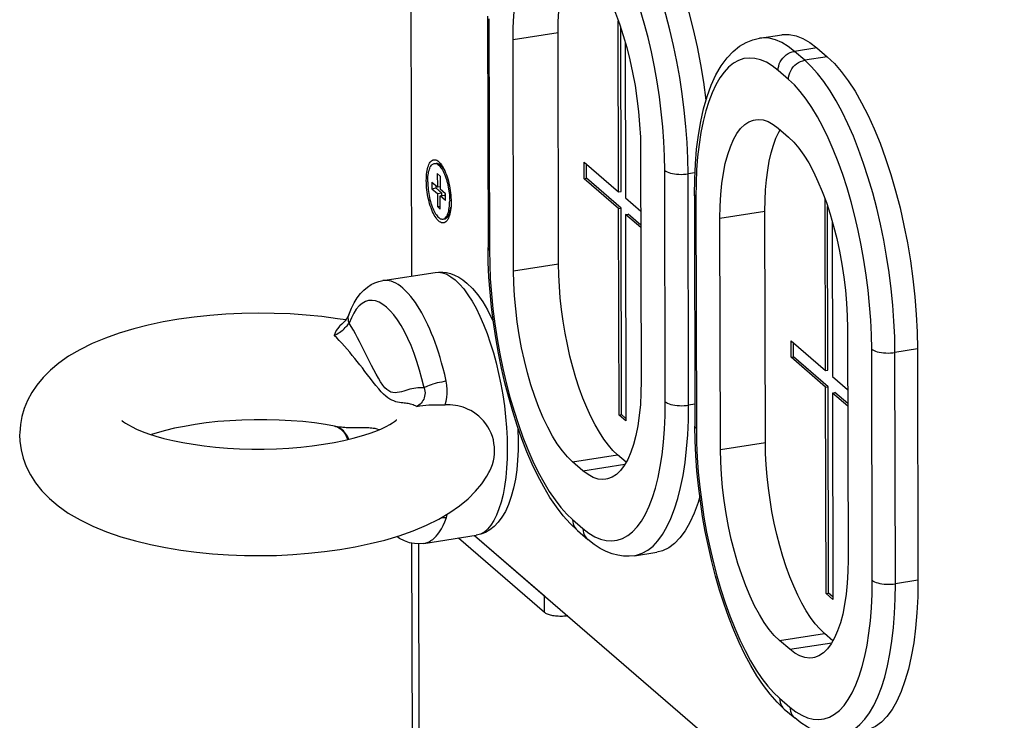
# Model space of a CAD drawing. Header units: millimetres. Extents: x -2579 to 1363, y -329 to 2298.
# Tile 186 of 256: x -227 to -116, y 967 to 1046. Entities that reach past the tile are written whole.
import ezdxf

# ---------------------------------------------------------------- set-up
doc = ezdxf.new("R2010")
doc.units = ezdxf.units.MM
doc.header["$LTSCALE"] = 30.734
doc.layers.get('0').update_dxf_attribs({"linetype": 'CONTINUOUS'})

msp = doc.modelspace()

# ---------------------------------------------------------------- linework, layer by layer
at = {"color": 7}
for p, q in [((-183.34, 1170.79), (-182.99, 1017.03)), ((-174.4, 1046.33), (-174.34, 1020.26)), ((-159.63, 1026.51), (-159.67, 1045.82)), ((-166.4, 1018.42), (-166.46, 1044.49)), ((-159.35, 1026.55), (-159.4, 1045.02)), ((-143.77, 1043.84), (-141.23, 1044.24)), ((-171.47, 1017.63), (-171.53, 1043.7)), ((-158.89, 1043.4), (-158.85, 1025.84)), ((-137.28, 1042.75), (-136.12, 1041.75)), ((-141.64, 1033.69), (-140.47, 1032.69)), ((-157.15, 1031.28), (-157.09, 1005.21)), ((-180.4, 1029.73), (-180.21, 1029.76)), ((-163.51, 1028), (-163.52, 1029.87)), ((-163.52, 1029.87), (-159.63, 1026.51)), ((-179.74, 1029.58), (-179.44, 1029.33)), ((-163.24, 1028.05), (-163.24, 1029.63)), ((-180.69, 1027.63), (-180.68, 1026.88)), ((-180.69, 1027.63), (-180.06, 1027.09)), ((-180.07, 1028.58), (-180.06, 1027.09)), ((-179.76, 1028.31), (-180.07, 1028.58)), ((-179.76, 1028.31), (-179.75, 1026.82)), ((-163.51, 1028), (-163.24, 1028.05)), ((-159.63, 1024.65), (-163.51, 1028)), ((-159.35, 1024.69), (-163.24, 1028.05)), ((-180.68, 1026.88), (-180.22, 1026.96)), ((-180.68, 1026.88), (-180.06, 1026.35)), ((-180.22, 1027.23), (-180.22, 1026.96)), ((-180.22, 1026.96), (-179.6, 1026.42)), ((-180.06, 1027.09), (-179.75, 1027.14)), ((-180.06, 1026.35), (-179.6, 1026.42)), ((-179.13, 1026.29), (-179.75, 1026.82)), ((-179.6, 1026.42), (-179.6, 1026.1)), ((-159.63, 1026.51), (-159.35, 1026.55)), ((-180.06, 1026.35), (-180.06, 1024.86)), ((-179.75, 1026.08), (-179.29, 1026.15)), ((-179.75, 1024.59), (-179.75, 1026.08)), ((-179.13, 1025.54), (-179.75, 1026.08)), ((-179.29, 1026.15), (-179.13, 1026.01)), ((-179.13, 1025.54), (-179.13, 1026.29)), ((-158.85, 1025.84), (-157.13, 1024.35)), ((-151.09, 1026.2), (-151.03, 1000.13)), ((-136.32, 1006.38), (-136.36, 1025.69)), ((-180.06, 1024.86), (-179.75, 1024.91)), ((-180.06, 1024.86), (-179.75, 1024.59)), ((-159.63, 1024.65), (-159.35, 1024.69)), ((-159.57, 1001.37), (-159.63, 1024.65)), ((-159.3, 1001.42), (-159.35, 1024.69)), ((-143.08, 998.29), (-143.14, 1024.36)), ((-136.04, 1006.43), (-136.08, 1024.89)), ((-179.42, 1023.44), (-179.23, 1023.47)), ((-178.83, 1023.79), (-178.63, 1024.11)), ((-158.85, 1023.98), (-158.57, 1024.02)), ((-158.85, 1023.98), (-158.8, 1000.7)), ((-157.13, 1022.49), (-158.85, 1023.98)), ((-157.13, 1022.77), (-158.57, 1024.02)), ((-148.15, 997.5), (-148.21, 1023.57)), ((-135.58, 1023.27), (-135.54, 1005.71)), ((-186.22, 1016.53), (-180.32, 1017.45)), ((-190.03, 1012.68), (-190.03, 1012.68)), ((-133.83, 1011.16), (-133.77, 985.09)), ((-140.2, 1007.88), (-140.2, 1009.74)), ((-140.2, 1009.74), (-136.32, 1006.38)), ((-139.92, 1007.92), (-139.92, 1009.5)), ((-125.96, 1008.82), (-125.9, 982.75)), ((-140.2, 1007.88), (-139.92, 1007.92)), ((-136.31, 1004.52), (-140.2, 1007.88)), ((-136.03, 1004.56), (-139.92, 1007.92)), ((-136.32, 1006.38), (-136.04, 1006.43)), ((-135.54, 1005.71), (-133.82, 1004.23)), ((-136.31, 1004.52), (-136.03, 1004.56)), ((-136.26, 981.25), (-136.31, 1004.52)), ((-135.98, 981.29), (-136.03, 1004.56)), ((-135.53, 1003.85), (-135.26, 1003.89)), ((-135.53, 1003.85), (-135.48, 980.57)), ((-133.81, 1002.36), (-135.53, 1003.85)), ((-133.81, 1002.65), (-135.26, 1003.89)), ((-159.57, 1001.37), (-159.3, 1001.42)), ((-158.8, 1000.7), (-159.57, 1001.37)), ((-158.8, 1000.98), (-159.3, 1001.42)), ((-191.66, 1000.12), (-191.66, 1000.12)), ((-171.02, 1000.07), (-171, 999.74)), ((-158.79, 996.05), (-159.76, 996.89)), ((-163.66, 995.09), (-164.83, 996.1)), ((-181.6, 986.89), (-175.7, 987.81)), ((-175.86, 987.78), (-167.98, 980.97)), ((-175.86, 987.78), (34.3, 806.35)), ((-164.28, 988.35), (-163.11, 987.35)), ((-182.76, 914.75), (-182.92, 986.93)), ((-157.85, 985.51), (-155.32, 985.91)), ((-136.26, 981.25), (-135.98, 981.29)), ((-135.48, 980.57), (-136.26, 981.25)), ((-135.48, 980.86), (-135.98, 981.29)), ((-135.48, 975.93), (-136.44, 976.76)), ((-140.34, 974.96), (-141.51, 975.97)), ((-140.96, 968.22), (-139.79, 967.22))]:
    msp.add_line(p, q, dxfattribs=at)
at = {"color": 2}
for p, q in [((-174.25, 1046.04), (-174.19, 1019.97)), ((-171.53, 1043.7), (-166.46, 1044.49)), ((-137.28, 1042.75), (-139.82, 1042.36)), ((-138.65, 1041.35), (-139.82, 1042.36)), ((-136.12, 1041.75), (-138.65, 1041.35)), ((-140.49, 1039.2), (-141.66, 1040.21)), ((-154.37, 1002.87), (-154.43, 1028.94)), ((-151.03, 1028.67), (-151.81, 1028.55)), ((-151.75, 1002.48), (-151.81, 1028.55)), ((-150.93, 1025.92), (-150.87, 999.85)), ((-148.21, 1023.57), (-143.14, 1024.36)), ((-171.47, 1017.63), (-166.4, 1018.42)), ((-131.05, 982.74), (-131.11, 1008.81)), ((-125.96, 1008.82), (-128.49, 1008.42)), ((-128.43, 982.35), (-128.49, 1008.42)), ((-151.03, 1002.59), (-151.75, 1002.48)), ((-148.15, 997.5), (-143.08, 998.29)), ((-164.83, 996.1), (-159.76, 996.89)), ((-163.66, 995.09), (-158.92, 995.83)), ((-164.81, 989.58), (-163.65, 988.57)), ((-125.9, 982.75), (-128.43, 982.35)), ((-167.97, 979.11), (-167.98, 980.97)), ((-141.51, 975.97), (-136.44, 976.76)), ((-140.34, 974.96), (-135.61, 975.7)), ((-141.5, 969.45), (-140.33, 968.44))]:
    msp.add_line(p, q, dxfattribs=at)
at = {"color": 3}
for p, q in [((-181.98, 914.08), (-182.15, 986.85)), ((-167.97, 979.11), (-177.69, 987.5))]:
    msp.add_line(p, q, dxfattribs=at)
at = {"color": 2}
for points in [[(-151.81, 1028.55), (-151.84, 1030.3), (-151.92, 1032.09), (-152.05, 1033.9), (-152.23, 1035.72), (-152.46, 1037.56), (-152.74, 1039.4), (-153.07, 1041.22), (-153.44, 1043.02), (-153.86, 1044.8), (-154.31, 1046.53), (-154.81, 1048.22), (-155.34, 1049.86), (-155.9, 1051.43), (-156.5, 1052.92), (-157.12, 1054.34), (-157.76, 1055.67), (-158.43, 1056.91), (-159.12, 1058.04), (-159.82, 1059.07), (-160.53, 1059.99), (-161.25, 1060.8), (-161.97, 1061.48)], [(-154.43, 1028.94), (-154.46, 1030.55), (-154.53, 1032.2), (-154.65, 1033.87), (-154.82, 1035.55), (-155.03, 1037.25), (-155.29, 1038.94), (-155.59, 1040.63), (-155.94, 1042.29), (-156.32, 1043.93), (-156.74, 1045.53), (-157.2, 1047.09), (-157.69, 1048.6), (-158.21, 1050.05), (-158.76, 1051.43), (-159.33, 1052.74), (-159.93, 1053.97), (-160.54, 1055.11), (-161.18, 1056.16), (-161.82, 1057.11), (-162.48, 1057.96), (-163.14, 1058.7), (-163.81, 1059.33)], [(-139.82, 1042.36), (-140.54, 1042.92), (-141.25, 1043.35), (-141.96, 1043.66), (-142.66, 1043.84), (-143.34, 1043.88), (-143.77, 1043.84)], [(-141.66, 1040.21), (-141.64, 1040.46), (-141.59, 1040.7), (-141.52, 1040.94), (-141.41, 1041.18), (-141.28, 1041.4), (-141.12, 1041.61), (-140.94, 1041.8), (-140.74, 1041.97), (-140.52, 1042.11), (-140.29, 1042.22), (-140.06, 1042.31), (-139.82, 1042.36)], [(-141.66, 1040.21), (-142.32, 1040.73), (-142.98, 1041.13), (-143.64, 1041.41), (-144.28, 1041.57), (-144.91, 1041.61), (-145.52, 1041.54), (-146.12, 1041.33), (-146.69, 1041.02), (-147.23, 1040.58), (-147.75, 1040.02), (-148.24, 1039.36), (-148.69, 1038.58), (-149.1, 1037.7), (-149.48, 1036.72), (-149.81, 1035.64), (-150.11, 1034.47), (-150.36, 1033.22), (-150.57, 1031.88), (-150.73, 1030.48), (-150.84, 1029.01), (-150.91, 1027.49), (-150.93, 1025.92)], [(-140.49, 1039.2), (-140.47, 1039.45), (-140.43, 1039.7), (-140.35, 1039.94), (-140.24, 1040.17), (-140.11, 1040.4), (-139.95, 1040.6), (-139.77, 1040.79), (-139.57, 1040.96), (-139.36, 1041.1), (-139.13, 1041.21), (-138.89, 1041.3), (-138.65, 1041.35)], [(-128.49, 1008.42), (-128.52, 1010.17), (-128.6, 1011.96), (-128.74, 1013.77), (-128.92, 1015.6), (-129.15, 1017.43), (-129.43, 1019.27), (-129.75, 1021.09), (-130.13, 1022.9), (-130.54, 1024.67), (-131, 1026.41), (-131.49, 1028.09), (-132.02, 1029.73), (-132.59, 1031.3), (-133.18, 1032.79), (-133.8, 1034.21), (-134.45, 1035.54), (-135.12, 1036.78), (-135.8, 1037.91), (-136.5, 1038.95), (-137.21, 1039.86), (-137.93, 1040.67), (-138.65, 1041.35)], [(-131.11, 1008.81), (-131.14, 1010.42), (-131.21, 1012.07), (-131.34, 1013.74), (-131.5, 1015.43), (-131.72, 1017.12), (-131.98, 1018.82), (-132.28, 1020.5), (-132.62, 1022.17), (-133, 1023.8), (-133.42, 1025.41), (-133.88, 1026.97), (-134.37, 1028.47), (-134.89, 1029.92), (-135.44, 1031.3), (-136.01, 1032.61), (-136.61, 1033.84), (-137.23, 1034.98), (-137.86, 1036.03), (-138.51, 1036.98), (-139.16, 1037.83), (-139.82, 1038.57), (-140.49, 1039.2)], [(-154.43, 1028.94), (-154.31, 1028.85), (-154.16, 1028.77), (-153.99, 1028.7), (-153.79, 1028.64), (-153.57, 1028.59), (-153.34, 1028.54), (-153.09, 1028.52), (-152.83, 1028.5), (-152.57, 1028.49), (-152.31, 1028.5), (-152.06, 1028.52), (-151.81, 1028.55)], [(-150.93, 1025.92), (-151.02, 1026.01), (-151.07, 1026.1), (-151.09, 1026.2)], [(-174.19, 1019.97), (-174.27, 1020.06), (-174.33, 1020.16), (-174.34, 1020.26)], [(-174.19, 1019.97), (-174.16, 1018.36), (-174.09, 1016.71), (-173.96, 1015.04), (-173.8, 1013.35), (-173.58, 1011.66), (-173.32, 1009.97), (-173.02, 1008.28), (-172.68, 1006.62), (-172.3, 1004.98), (-171.88, 1003.38), (-171.42, 1001.82), (-170.93, 1000.31), (-170.41, 998.86), (-169.86, 997.48), (-169.29, 996.17), (-168.69, 994.94), (-168.07, 993.8), (-167.44, 992.75), (-166.79, 991.8), (-166.14, 990.95), (-165.48, 990.21), (-164.81, 989.58)], [(-183.94, 1015.68), (-184.22, 1015.9), (-184.49, 1016.09), (-184.75, 1016.24), (-185, 1016.36), (-185.25, 1016.45), (-185.49, 1016.51), (-185.72, 1016.54), (-185.95, 1016.55), (-186.18, 1016.54), (-186.22, 1016.53)], [(-180.32, 1017.45), (-179.94, 1017.47), (-179.47, 1017.4), (-179, 1017.23), (-178.53, 1016.96), (-178.04, 1016.59)], [(-178.04, 1016.59), (-177.56, 1016.13), (-177.08, 1015.58), (-176.61, 1014.93), (-176.15, 1014.2), (-175.7, 1013.4), (-175.27, 1012.52), (-174.85, 1011.57), (-174.46, 1010.56), (-174.09, 1009.5), (-173.75, 1008.39), (-173.43, 1007.24), (-173.15, 1006.05), (-172.9, 1004.85), (-172.69, 1003.63), (-172.51, 1002.4), (-172.37, 1001.18)], [(-179.06, 1005.18), (-179.23, 1005.92), (-179.41, 1006.62), (-179.58, 1007.26), (-179.76, 1007.87), (-179.94, 1008.45), (-180.13, 1009), (-180.32, 1009.54), (-180.51, 1010.06), (-180.72, 1010.57), (-180.92, 1011.06), (-181.14, 1011.54), (-181.36, 1012), (-181.58, 1012.44), (-181.81, 1012.87), (-182.04, 1013.28), (-182.28, 1013.67), (-182.53, 1014.04), (-182.78, 1014.4), (-183.05, 1014.74), (-183.33, 1015.07), (-183.63, 1015.38), (-183.94, 1015.68)], [(-181.55, 1004.43), (-181.79, 1005.45), (-182.06, 1006.44), (-182.36, 1007.4), (-182.68, 1008.32), (-183.02, 1009.19), (-183.38, 1010.01), (-183.75, 1010.77), (-184.14, 1011.46), (-184.54, 1012.09), (-184.95, 1012.65), (-185.36, 1013.13), (-185.78, 1013.53), (-186.2, 1013.84), (-186.61, 1014.08), (-187.02, 1014.23), (-187.41, 1014.29), (-187.8, 1014.26), (-188.17, 1014.15), (-188.53, 1013.95), (-188.87, 1013.66), (-189.19, 1013.29), (-189.48, 1012.84), (-189.75, 1012.32), (-189.99, 1011.72)], [(-189.99, 1011.72), (-190.06, 1011.93), (-190.09, 1012.14), (-190.1, 1012.35), (-190.07, 1012.55), (-190.03, 1012.68)], [(-191.68, 1010.34), (-191.53, 1010.41), (-191.38, 1010.49), (-191.23, 1010.58), (-191.08, 1010.68), (-190.94, 1010.78), (-190.8, 1010.88), (-190.67, 1010.99), (-190.55, 1011.1), (-190.43, 1011.22), (-190.32, 1011.33), (-190.22, 1011.43), (-190.13, 1011.53), (-190.06, 1011.63), (-189.99, 1011.72)], [(-187.7, 1007.42), (-188.15, 1008.32), (-188.37, 1008.76), (-188.59, 1009.2), (-188.82, 1009.64), (-189.05, 1010.08), (-189.28, 1010.51), (-189.52, 1010.94), (-189.76, 1011.34), (-189.99, 1011.72)], [(-185.87, 1003.5), (-186.12, 1003.73), (-186.39, 1004), (-186.67, 1004.33), (-186.98, 1004.69), (-187.29, 1005.08), (-187.61, 1005.49), (-187.92, 1005.9), (-188.22, 1006.29), (-188.51, 1006.67), (-188.8, 1007.04), (-189.08, 1007.39), (-189.36, 1007.74), (-189.65, 1008.09), (-189.94, 1008.44), (-190.23, 1008.79), (-190.53, 1009.13), (-190.82, 1009.45), (-191.11, 1009.76), (-191.4, 1010.06), (-191.68, 1010.34)], [(-131.11, 1008.81), (-131, 1008.72), (-130.85, 1008.64), (-130.68, 1008.57), (-130.48, 1008.51), (-130.26, 1008.46), (-130.02, 1008.42), (-129.78, 1008.39), (-129.52, 1008.37), (-129.26, 1008.36), (-129, 1008.37), (-128.74, 1008.39), (-128.49, 1008.42)], [(-185.74, 1004.23), (-185.96, 1004.45), (-186.2, 1004.74), (-186.45, 1005.1), (-186.71, 1005.52), (-186.97, 1005.98), (-187.22, 1006.47), (-187.47, 1006.95), (-187.7, 1007.42)], [(-181.55, 1004.43), (-181.79, 1004.45), (-182.03, 1004.45), (-182.27, 1004.44), (-182.5, 1004.41), (-182.72, 1004.37), (-182.94, 1004.32), (-183.16, 1004.27), (-183.38, 1004.2), (-183.62, 1004.13), (-183.85, 1004.06), (-184.1, 1004), (-184.34, 1003.94), (-184.59, 1003.9), (-184.83, 1003.88), (-185.06, 1003.9), (-185.29, 1003.96), (-185.51, 1004.08), (-185.74, 1004.23)], [(-181.55, 1004.43), (-181.5, 1004.24), (-181.46, 1004.05), (-181.45, 1003.86), (-181.46, 1003.67), (-181.49, 1003.49), (-181.54, 1003.32), (-181.6, 1003.15), (-181.68, 1003), (-181.78, 1002.85), (-181.89, 1002.72), (-182, 1002.6), (-182.13, 1002.49), (-182.26, 1002.4), (-182.39, 1002.32)], [(-179.06, 1005.18), (-179.3, 1005.14), (-179.56, 1005.09), (-179.81, 1005.04), (-180.07, 1004.98), (-180.31, 1004.91), (-180.55, 1004.84), (-180.77, 1004.77), (-180.98, 1004.7), (-181.16, 1004.63), (-181.32, 1004.56), (-181.45, 1004.5), (-181.55, 1004.43)], [(-179.19, 1002.53), (-179.07, 1002.94), (-178.99, 1003.36), (-178.94, 1003.81), (-178.94, 1004.26), (-178.98, 1004.72), (-179.06, 1005.18)], [(-182.39, 1002.32), (-182.53, 1002.4), (-182.66, 1002.46), (-182.8, 1002.51), (-182.93, 1002.56), (-183.07, 1002.59), (-183.21, 1002.62), (-183.35, 1002.65), (-183.49, 1002.67), (-183.64, 1002.69), (-183.79, 1002.71), (-183.96, 1002.73), (-184.14, 1002.75), (-184.34, 1002.78), (-184.54, 1002.82), (-184.75, 1002.87), (-184.96, 1002.95), (-185.18, 1003.04), (-185.41, 1003.16), (-185.63, 1003.32), (-185.87, 1003.5)], [(-163.65, 988.57), (-162.98, 988.05), (-162.32, 987.65), (-161.66, 987.37), (-161.02, 987.21), (-160.39, 987.17), (-159.78, 987.25), (-159.18, 987.45), (-158.61, 987.77), (-158.07, 988.2), (-157.55, 988.76), (-157.07, 989.42), (-156.61, 990.2), (-156.2, 991.08), (-155.82, 992.06), (-155.49, 993.14), (-155.19, 994.31), (-154.94, 995.57), (-154.73, 996.9), (-154.57, 998.3), (-154.46, 999.77), (-154.39, 1001.29), (-154.37, 1002.87)], [(-157.85, 985.51), (-157.61, 985.56), (-156.96, 985.78), (-156.34, 986.12), (-155.75, 986.6), (-155.2, 987.2), (-154.67, 987.92), (-154.18, 988.76), (-153.73, 989.72), (-153.32, 990.78), (-152.96, 991.95), (-152.64, 993.21), (-152.37, 994.57), (-152.14, 996.02), (-151.97, 997.54), (-151.84, 999.13), (-151.77, 1000.78), (-151.75, 1002.48)], [(-154.37, 1002.87), (-154.25, 1002.78), (-154.11, 1002.7), (-153.93, 1002.63), (-153.73, 1002.57), (-153.52, 1002.52), (-153.28, 1002.48), (-153.03, 1002.45), (-152.78, 1002.43), (-152.51, 1002.42), (-152.25, 1002.43), (-152, 1002.45), (-151.75, 1002.48)], [(-172.37, 1001.18), (-172.27, 999.96), (-172.21, 998.77), (-172.18, 997.6), (-172.2, 996.46), (-172.26, 995.37), (-172.35, 994.32), (-172.49, 993.33), (-172.66, 992.41), (-172.87, 991.56), (-173.12, 990.78), (-173.39, 990.08), (-173.7, 989.47), (-174.04, 988.95), (-174.41, 988.52), (-174.8, 988.18), (-175.21, 987.95), (-175.64, 987.82), (-175.7, 987.81)], [(-190.04, 998.63), (-190.11, 998.79), (-190.2, 998.97), (-190.3, 999.14), (-190.41, 999.3), (-190.53, 999.44), (-190.65, 999.58), (-190.79, 999.7), (-190.92, 999.8), (-191.06, 999.9), (-191.21, 999.98), (-191.36, 1000.04), (-191.51, 1000.09), (-191.66, 1000.12)], [(-191.66, 1000.12), (-191.48, 1000.09), (-191.31, 1000.07), (-191.15, 1000.05), (-191, 1000.03), (-190.86, 1000.02), (-190.72, 1000.01), (-190.59, 1000), (-190.47, 999.99), (-190.35, 999.98), (-190.23, 999.98), (-190.12, 999.98), (-190.01, 999.97), (-189.9, 999.97), (-189.79, 999.97), (-189.68, 999.97), (-189.57, 999.97), (-189.46, 999.97), (-189.35, 999.97), (-189.24, 999.97), (-188.8, 999.97)], [(-188.8, 999.97), (-188.69, 999.97), (-188.58, 999.97), (-188.46, 999.97), (-188.33, 999.97), (-188.2, 999.97), (-188.07, 999.97), (-187.93, 999.96), (-187.78, 999.96), (-187.62, 999.94), (-187.46, 999.93), (-187.28, 999.9), (-187.09, 999.87), (-186.89, 999.82), (-186.68, 999.75), (-186.61, 999.72)], [(-150.87, 999.85), (-150.96, 999.94), (-151.01, 1000.03), (-151.03, 1000.13)], [(-150.87, 999.85), (-150.84, 998.23), (-150.77, 996.59), (-150.65, 994.91), (-150.48, 993.23), (-150.27, 991.53), (-150.01, 989.84), (-149.71, 988.15), (-149.36, 986.49), (-148.98, 984.85), (-148.56, 983.25), (-148.1, 981.69), (-147.62, 980.18), (-147.09, 978.73), (-146.55, 977.35), (-145.97, 976.04), (-145.37, 974.81), (-144.76, 973.67), (-144.12, 972.62), (-143.48, 971.67), (-142.82, 970.82), (-142.16, 970.08), (-141.5, 969.45)], [(-181.6, 986.89), (-181.42, 986.93), (-181.2, 986.99), (-180.99, 987.09), (-180.78, 987.21), (-180.58, 987.35), (-180.38, 987.52), (-180.19, 987.72), (-180, 987.95), (-179.8, 988.22), (-179.61, 988.53), (-179.41, 988.9), (-179.22, 989.33), (-179.02, 989.83)], [(-179.59, 989.82), (-179.52, 989.81), (-179.27, 989.81), (-179.02, 989.83)], [(-179.02, 989.83), (-178.94, 990.12), (-178.93, 990.2)], [(-164.81, 989.58), (-164.79, 989.34), (-164.75, 989.11), (-164.67, 988.89), (-164.56, 988.69), (-164.43, 988.5), (-164.28, 988.35)], [(-163.65, 988.57), (-163.63, 988.33), (-163.58, 988.1), (-163.5, 987.88), (-163.4, 987.68), (-163.26, 987.5), (-163.11, 987.35)], [(-140.33, 968.44), (-139.66, 967.93), (-139, 967.53), (-138.35, 967.24), (-137.7, 967.08), (-137.07, 967.04), (-136.46, 967.12), (-135.87, 967.32), (-135.3, 967.64), (-134.75, 968.08), (-134.23, 968.63), (-133.75, 969.3), (-133.3, 970.07), (-132.88, 970.95), (-132.51, 971.94), (-132.17, 973.01), (-131.88, 974.18), (-131.62, 975.44), (-131.42, 976.77), (-131.26, 978.17), (-131.14, 979.64), (-131.07, 981.16), (-131.05, 982.74)], [(-134.53, 965.39), (-134.29, 965.43), (-133.65, 965.65), (-133.03, 966), (-132.44, 966.47), (-131.88, 967.07), (-131.35, 967.79), (-130.87, 968.63), (-130.42, 969.59), (-130.01, 970.65), (-129.64, 971.82), (-129.32, 973.09), (-129.05, 974.44), (-128.83, 975.89), (-128.65, 977.41), (-128.53, 979), (-128.46, 980.65), (-128.43, 982.35)], [(-131.05, 982.74), (-130.94, 982.65), (-130.79, 982.57), (-130.62, 982.5), (-130.42, 982.44), (-130.2, 982.39), (-129.96, 982.35), (-129.72, 982.32), (-129.46, 982.3), (-129.2, 982.3), (-128.94, 982.3), (-128.68, 982.32), (-128.43, 982.35)], [(-141.5, 969.45), (-141.48, 969.21), (-141.43, 968.98), (-141.35, 968.76), (-141.25, 968.56), (-141.11, 968.38), (-140.96, 968.22)], [(-140.33, 968.44), (-140.31, 968.2), (-140.27, 967.97), (-140.19, 967.75), (-140.08, 967.55), (-139.95, 967.37), (-139.79, 967.22)]]:
    msp.add_lwpolyline(points, dxfattribs=at)
at = {"color": 7}
for points in [[(-159.43, 1061.88), (-158.64, 1061.11), (-157.85, 1060.21), (-157.07, 1059.17), (-156.31, 1058), (-155.56, 1056.69), (-154.84, 1055.28), (-154.15, 1053.75), (-153.48, 1052.13), (-152.86, 1050.41), (-152.27, 1048.62), (-151.73, 1046.76), (-151.24, 1044.84), (-150.79, 1042.88), (-150.4, 1040.89), (-150.06, 1038.87), (-149.79, 1036.85), (-149.78, 1036.83)], [(-171.53, 1043.7), (-171.5, 1045.06), (-171.43, 1046.36), (-171.31, 1047.6), (-171.14, 1048.77), (-170.92, 1049.85), (-170.66, 1050.85), (-170.35, 1051.74), (-170, 1052.54), (-169.62, 1053.22), (-169.19, 1053.78), (-168.74, 1054.23), (-168.25, 1054.55), (-167.74, 1054.75), (-167.54, 1054.79)], [(-166.46, 1044.49), (-166.44, 1045.71), (-166.38, 1046.89), (-166.28, 1048.02), (-166.15, 1049.1), (-165.97, 1050.11), (-165.76, 1051.05), (-165.5, 1051.91), (-165.22, 1052.7), (-164.9, 1053.4), (-164.76, 1053.65)], [(-163.79, 1052.81), (-163.21, 1052.25), (-162.64, 1051.58), (-162.08, 1050.8), (-161.53, 1049.91), (-161, 1048.92), (-160.48, 1047.84), (-159.99, 1046.68), (-159.54, 1045.45), (-159.11, 1044.15), (-158.72, 1042.79), (-158.36, 1041.39), (-158.05, 1039.96), (-157.78, 1038.51), (-157.56, 1037.04), (-157.38, 1035.57), (-157.26, 1034.12), (-157.18, 1032.69), (-157.15, 1031.28)], [(-141.23, 1044.24), (-141.15, 1044.25), (-140.4, 1044.26), (-139.64, 1044.12), (-138.86, 1043.82), (-138.08, 1043.36), (-137.28, 1042.75)], [(-151.09, 1026.2), (-151.06, 1027.96), (-150.98, 1029.67), (-150.84, 1031.33), (-150.64, 1032.93), (-150.38, 1034.45), (-150.05, 1035.9), (-149.66, 1037.27), (-149.2, 1038.54), (-148.66, 1039.71), (-148.06, 1040.74), (-147.41, 1041.63), (-146.72, 1042.36), (-146.01, 1042.93), (-145.27, 1043.36), (-144.52, 1043.66), (-143.77, 1043.84)], [(-136.12, 1041.75), (-135.32, 1040.99), (-134.54, 1040.09), (-133.76, 1039.04), (-132.99, 1037.87), (-132.25, 1036.57), (-131.52, 1035.15), (-130.83, 1033.62), (-130.17, 1032), (-129.54, 1030.28), (-128.96, 1028.49), (-128.42, 1026.63), (-127.92, 1024.71), (-127.48, 1022.75), (-127.09, 1020.76), (-126.75, 1018.75), (-126.47, 1016.73), (-126.25, 1014.71), (-126.09, 1012.71), (-125.99, 1010.75), (-125.96, 1008.82)], [(-148.21, 1023.57), (-148.19, 1024.93), (-148.12, 1026.23), (-147.99, 1027.47), (-147.82, 1028.64), (-147.61, 1029.72), (-147.34, 1030.72), (-147.04, 1031.61), (-146.69, 1032.41), (-146.3, 1033.09), (-145.88, 1033.66), (-145.42, 1034.1), (-144.94, 1034.42), (-144.43, 1034.62), (-144.22, 1034.66)], [(-144.22, 1034.66), (-143.9, 1034.69), (-143.35, 1034.63), (-142.79, 1034.44), (-142.22, 1034.13), (-141.64, 1033.69)], [(-143.14, 1024.36), (-143.13, 1025.59), (-143.07, 1026.76), (-142.97, 1027.89), (-142.83, 1028.97), (-142.65, 1029.98), (-142.44, 1030.92), (-142.19, 1031.79), (-141.9, 1032.57), (-141.58, 1033.27), (-141.44, 1033.52)], [(-140.47, 1032.69), (-139.9, 1032.13), (-139.33, 1031.46), (-138.76, 1030.67), (-138.21, 1029.78), (-137.68, 1028.79), (-137.17, 1027.71), (-136.68, 1026.55), (-136.22, 1025.32), (-135.79, 1024.02), (-135.4, 1022.66), (-135.05, 1021.27), (-134.74, 1019.83), (-134.47, 1018.38), (-134.24, 1016.91), (-134.07, 1015.45), (-133.94, 1013.99), (-133.86, 1012.56), (-133.83, 1011.16)], [(-181.31, 1027.79), (-181.3, 1028.04), (-181.29, 1028.28), (-181.27, 1028.51), (-181.25, 1028.73), (-181.21, 1028.93), (-181.17, 1029.13), (-181.12, 1029.31), (-181.07, 1029.47), (-181.01, 1029.62), (-180.94, 1029.75), (-180.87, 1029.86), (-180.79, 1029.96), (-180.7, 1030.04), (-180.61, 1030.09), (-180.52, 1030.13), (-180.43, 1030.15), (-180.33, 1030.14), (-180.23, 1030.12), (-180.12, 1030.08), (-180.02, 1030.02), (-179.92, 1029.94)], [(-181.14, 1027.65), (-181.14, 1027.86), (-181.13, 1028.06), (-181.12, 1028.26), (-181.1, 1028.44), (-181.07, 1028.62), (-181.04, 1028.79), (-181, 1028.94), (-180.95, 1029.08), (-180.9, 1029.21), (-180.85, 1029.33), (-180.79, 1029.43), (-180.72, 1029.52), (-180.65, 1029.6), (-180.58, 1029.65), (-180.51, 1029.7), (-180.43, 1029.72), (-180.4, 1029.73)], [(-180.4, 1029.73), (-180.35, 1029.73), (-180.26, 1029.73), (-180.18, 1029.71), (-180.09, 1029.67), (-180, 1029.62), (-179.91, 1029.55), (-179.83, 1029.46), (-179.74, 1029.36), (-179.65, 1029.25), (-179.57, 1029.13), (-179.48, 1028.99), (-179.4, 1028.84), (-179.32, 1028.67), (-179.25, 1028.5), (-179.17, 1028.32), (-179.1, 1028.12), (-179.04, 1027.93), (-178.98, 1027.72), (-178.92, 1027.51), (-178.87, 1027.29), (-178.83, 1027.07), (-178.79, 1026.85), (-178.75, 1026.62), (-178.72, 1026.4), (-178.7, 1026.17), (-178.69, 1025.95), (-178.68, 1025.73), (-178.67, 1025.52)], [(-180.21, 1029.76), (-180.16, 1029.76), (-180.08, 1029.76), (-179.99, 1029.73), (-179.91, 1029.7), (-179.82, 1029.64), (-179.74, 1029.58)], [(-179.92, 1029.94), (-179.81, 1029.84), (-179.71, 1029.72), (-179.6, 1029.58), (-179.5, 1029.43), (-179.4, 1029.26), (-179.31, 1029.08), (-179.22, 1028.88), (-179.13, 1028.67), (-179.04, 1028.45), (-178.96, 1028.22), (-178.89, 1027.98), (-178.82, 1027.73), (-178.76, 1027.48), (-178.7, 1027.22), (-178.65, 1026.95), (-178.61, 1026.69), (-178.57, 1026.42), (-178.55, 1026.15), (-178.53, 1025.89), (-178.51, 1025.63), (-178.51, 1025.38)], [(-179.74, 1029.58), (-179.64, 1029.49), (-179.55, 1029.39), (-179.47, 1029.28), (-179.38, 1029.15), (-179.3, 1029.02), (-179.22, 1028.86), (-179.14, 1028.71)], [(-178.9, 1023.38), (-178.95, 1023.31), (-179.03, 1023.21), (-179.11, 1023.14), (-179.2, 1023.08), (-179.29, 1023.04), (-179.39, 1023.02), (-179.49, 1023.03), (-179.59, 1023.05), (-179.69, 1023.09), (-179.8, 1023.15), (-179.9, 1023.23), (-180.01, 1023.33), (-180.11, 1023.45), (-180.21, 1023.59), (-180.31, 1023.74), (-180.41, 1023.91), (-180.51, 1024.09), (-180.6, 1024.29), (-180.69, 1024.5), (-180.77, 1024.72), (-180.85, 1024.95), (-180.93, 1025.19), (-181, 1025.44), (-181.06, 1025.7), (-181.12, 1025.96), (-181.17, 1026.22), (-181.21, 1026.49), (-181.24, 1026.75), (-181.27, 1027.02), (-181.29, 1027.28), (-181.3, 1027.54), (-181.31, 1027.79)], [(-181.14, 1027.65), (-181.14, 1027.44), (-181.13, 1027.22), (-181.11, 1027), (-181.09, 1026.78), (-181.06, 1026.55), (-181.03, 1026.33), (-180.99, 1026.1), (-180.94, 1025.88), (-180.89, 1025.67), (-180.84, 1025.45), (-180.78, 1025.25), (-180.71, 1025.05), (-180.64, 1024.85), (-180.57, 1024.67), (-180.49, 1024.5), (-180.42, 1024.34), (-180.33, 1024.18), (-180.25, 1024.05), (-180.16, 1023.92), (-180.08, 1023.81), (-179.99, 1023.71), (-179.9, 1023.63), (-179.81, 1023.56), (-179.73, 1023.5), (-179.64, 1023.47), (-179.55, 1023.44), (-179.47, 1023.44), (-179.42, 1023.44)], [(-179.42, 1023.44), (-179.39, 1023.45), (-179.31, 1023.48), (-179.23, 1023.52), (-179.16, 1023.58), (-179.09, 1023.65), (-179.03, 1023.74), (-178.97, 1023.84), (-178.91, 1023.96), (-178.86, 1024.09), (-178.82, 1024.23), (-178.78, 1024.39), (-178.75, 1024.55), (-178.72, 1024.73), (-178.7, 1024.91), (-178.68, 1025.11), (-178.68, 1025.31), (-178.67, 1025.52)], [(-178.51, 1025.38), (-178.51, 1025.13), (-178.52, 1024.89), (-178.54, 1024.66), (-178.57, 1024.44), (-178.6, 1024.24), (-178.64, 1024.04), (-178.69, 1023.86), (-178.75, 1023.7), (-178.81, 1023.55), (-178.88, 1023.42), (-178.9, 1023.38)], [(-178.83, 1023.79), (-178.79, 1023.87), (-178.73, 1023.99), (-178.68, 1024.12), (-178.64, 1024.26), (-178.6, 1024.41), (-178.56, 1024.58), (-178.54, 1024.76), (-178.53, 1024.8)], [(-179.23, 1023.47), (-179.2, 1023.48), (-179.13, 1023.5), (-179.05, 1023.55), (-178.98, 1023.61), (-178.91, 1023.68), (-178.85, 1023.77), (-178.83, 1023.79)], [(-164.28, 988.35), (-165.09, 989.13), (-165.88, 990.02), (-166.64, 991.01), (-167.37, 992.09), (-168.06, 993.27), (-168.73, 994.52), (-169.36, 995.84), (-169.96, 997.23), (-170.53, 998.68), (-171.06, 1000.19), (-171.56, 1001.75), (-172.02, 1003.35), (-172.45, 1004.99), (-172.83, 1006.66), (-173.18, 1008.36), (-173.48, 1010.07), (-173.74, 1011.79), (-173.95, 1013.51), (-174.12, 1015.22), (-174.24, 1016.92), (-174.32, 1018.6), (-174.34, 1020.26)], [(-164.83, 996.1), (-165.4, 996.66), (-165.97, 997.33), (-166.54, 998.11), (-167.09, 999), (-167.62, 999.99), (-168.13, 1001.07), (-168.62, 1002.23), (-169.08, 1003.46), (-169.51, 1004.76), (-169.9, 1006.12), (-170.25, 1007.52), (-170.56, 1008.95), (-170.83, 1010.4), (-171.06, 1011.87), (-171.23, 1013.34), (-171.36, 1014.79), (-171.44, 1016.22), (-171.47, 1017.63)], [(-159.76, 996.89), (-160.28, 997.38), (-160.79, 997.97), (-161.3, 998.65), (-161.8, 999.42), (-162.29, 1000.27), (-162.76, 1001.2), (-163.21, 1002.2), (-163.65, 1003.26), (-164.06, 1004.38), (-164.44, 1005.55), (-164.79, 1006.77), (-165.12, 1008.02), (-165.41, 1009.31), (-165.66, 1010.61), (-165.88, 1011.93), (-166.07, 1013.25), (-166.21, 1014.56), (-166.31, 1015.87), (-166.38, 1017.15), (-166.4, 1018.42)], [(-190.03, 1012.68), (-189.74, 1013.4), (-189.43, 1014.02), (-189.09, 1014.57), (-188.73, 1015.05), (-188.35, 1015.45), (-187.94, 1015.79), (-187.53, 1016.07), (-187.1, 1016.28), (-186.66, 1016.43), (-186.22, 1016.53)], [(-180.32, 1017.45), (-179.9, 1017.49), (-179.46, 1017.48), (-179.02, 1017.42), (-178.57, 1017.31), (-178.11, 1017.14), (-177.65, 1016.9), (-177.19, 1016.61), (-176.73, 1016.25)], [(-176.73, 1016.25), (-176.1, 1015.63), (-175.51, 1014.92), (-174.95, 1014.12), (-174.42, 1013.23), (-173.94, 1012.3), (-173.75, 1011.87)], [(-209.21, 1012.16), (-210.94, 1011.86), (-212.63, 1011.5), (-214.28, 1011.08), (-215.9, 1010.6), (-217.47, 1010.04), (-218.96, 1009.42), (-220.35, 1008.73), (-221.61, 1007.99), (-222.71, 1007.22), (-223.67, 1006.42), (-224.5, 1005.59), (-225.2, 1004.74), (-225.77, 1003.89), (-226.24, 1003.02), (-226.61, 1002.12), (-226.88, 1001.21), (-227.05, 1000.29), (-227.12, 999.36), (-227.13, 999.12)], [(-190.39, 1012.08), (-191.3, 1012.23), (-193.06, 1012.46), (-194.84, 1012.63), (-196.65, 1012.76), (-198.46, 1012.83), (-200.27, 1012.84), (-202.09, 1012.81), (-203.89, 1012.73), (-205.69, 1012.59), (-207.46, 1012.4), (-209.21, 1012.16)], [(-190.03, 1012.68), (-190.04, 1012.66), (-190.07, 1012.58), (-190.13, 1012.47), (-190.21, 1012.33), (-190.32, 1012.17), (-190.46, 1011.99), (-190.62, 1011.8), (-190.81, 1011.6), (-191.03, 1011.41), (-191.08, 1011.37)], [(-191.08, 1011.37), (-191.17, 1011.28), (-191.33, 1011.1), (-191.46, 1010.89), (-191.58, 1010.63), (-191.68, 1010.34)], [(-157.09, 1005.21), (-157.11, 1003.85), (-157.18, 1002.55), (-157.31, 1001.31), (-157.48, 1000.14), (-157.69, 999.06), (-157.96, 998.06), (-158.26, 997.17), (-158.61, 996.37), (-159, 995.69), (-159.42, 995.13), (-159.88, 994.68), (-160.36, 994.36), (-160.87, 994.16), (-161.08, 994.12)], [(-182.39, 1002.32), (-182.04, 1002.4), (-181.69, 1002.45), (-181.34, 1002.49), (-181.01, 1002.51), (-180.67, 1002.52), (-180.35, 1002.52), (-180.04, 1002.52), (-179.75, 1002.52), (-179.46, 1002.52), (-179.19, 1002.53)], [(-173.61, 997.37), (-173.63, 997.77), (-173.68, 998.17), (-173.75, 998.56), (-173.86, 998.95), (-174, 999.33), (-174.17, 999.7), (-174.37, 1000.05), (-174.6, 1000.38), (-174.84, 1000.7), (-175.11, 1000.99), (-175.39, 1001.25), (-175.69, 1001.48), (-175.98, 1001.69), (-176.28, 1001.86), (-176.58, 1002.01), (-176.87, 1002.14), (-177.16, 1002.24), (-177.45, 1002.33), (-177.74, 1002.4), (-178.03, 1002.45), (-178.32, 1002.49), (-178.61, 1002.52), (-178.9, 1002.53), (-179.19, 1002.53)], [(-215.61, 1000.76), (-215.62, 1000.77), (-215.56, 1000.71), (-215.42, 1000.6), (-215.19, 1000.44), (-214.88, 1000.25), (-214.47, 1000.03), (-213.96, 999.79), (-213.34, 999.53), (-212.62, 999.26), (-211.79, 999), (-210.87, 998.74), (-209.86, 998.5), (-208.76, 998.27), (-207.58, 998.07), (-206.35, 997.89), (-205.05, 997.75), (-203.72, 997.64), (-202.35, 997.56), (-200.96, 997.52), (-199.57, 997.52), (-198.17, 997.56), (-196.8, 997.63), (-195.45, 997.75), (-194.15, 997.89), (-192.89, 998.07)], [(-207.36, 1000.3), (-208.55, 1000.09), (-209.67, 999.87), (-210.71, 999.62), (-211.65, 999.35), (-212.28, 999.16)], [(-191.66, 1000.12), (-192.67, 1000.3), (-193.91, 1000.47), (-195.2, 1000.62), (-196.54, 1000.73), (-197.9, 1000.8), (-199.29, 1000.84), (-200.69, 1000.84), (-202.08, 1000.8), (-203.45, 1000.73), (-204.8, 1000.62), (-206.11, 1000.47), (-207.36, 1000.3)], [(-192.89, 998.07), (-191.7, 998.27), (-190.58, 998.5), (-189.55, 998.75), (-188.6, 999.01), (-187.75, 999.28), (-187.01, 999.55), (-186.37, 999.82), (-185.84, 1000.07), (-185.42, 1000.29), (-185.1, 1000.49), (-184.87, 1000.65), (-184.72, 1000.76), (-184.65, 1000.83), (-184.64, 1000.84)], [(-191.66, 1000.12), (-191.53, 1000.09), (-191.33, 1000.02), (-191.15, 999.92), (-190.97, 999.8), (-190.81, 999.66), (-190.65, 999.49), (-190.51, 999.31), (-190.39, 999.11), (-190.28, 998.89), (-190.18, 998.66), (-190.16, 998.6)], [(-140.96, 968.22), (-141.78, 969), (-142.56, 969.89), (-143.32, 970.88), (-144.05, 971.97), (-144.75, 973.14), (-145.41, 974.39), (-146.04, 975.71), (-146.65, 977.1), (-147.21, 978.55), (-147.75, 980.06), (-148.25, 981.62), (-148.71, 983.22), (-149.13, 984.87), (-149.52, 986.54), (-149.86, 988.23), (-150.16, 989.94), (-150.42, 991.66), (-150.63, 993.38), (-150.8, 995.09), (-150.93, 996.79), (-151, 998.48), (-151.03, 1000.13)], [(-227.13, 999.12), (-227.1, 998.42), (-226.97, 997.46), (-226.73, 996.52), (-226.39, 995.58), (-225.92, 994.64), (-225.33, 993.72), (-224.62, 992.83), (-223.78, 991.96), (-222.79, 991.13), (-221.65, 990.32), (-220.33, 989.55), (-218.88, 988.84), (-217.33, 988.21), (-215.72, 987.65), (-214.08, 987.18), (-212.4, 986.77), (-210.69, 986.43), (-208.96, 986.14), (-207.19, 985.91), (-205.41, 985.73), (-203.61, 985.61), (-201.8, 985.54), (-199.98, 985.52), (-198.17, 985.55), (-196.36, 985.64), (-194.57, 985.78), (-192.79, 985.97), (-191.04, 986.21)], [(-171, 999.74), (-170.96, 998.57), (-170.97, 997.41), (-171.02, 996.29), (-171.12, 995.19), (-171.27, 994.14), (-171.47, 993.13), (-171.73, 992.17), (-172.04, 991.29), (-172.39, 990.51), (-172.78, 989.84), (-173.21, 989.28), (-173.66, 988.81), (-174.14, 988.43), (-174.64, 988.14), (-175.17, 987.93), (-175.7, 987.81)], [(-136.44, 976.76), (-136.96, 977.26), (-137.48, 977.84), (-137.99, 978.53), (-138.49, 979.29), (-138.97, 980.15), (-139.45, 981.07), (-139.9, 982.07), (-140.33, 983.13), (-140.74, 984.25), (-141.12, 985.43), (-141.48, 986.64), (-141.8, 987.9), (-142.09, 989.18), (-142.35, 990.48), (-142.57, 991.8), (-142.75, 993.12), (-142.89, 994.44), (-143, 995.74), (-143.06, 997.02), (-143.08, 998.29)], [(-174.25, 994.89), (-174.15, 995.06), (-173.99, 995.43), (-173.85, 995.81), (-173.75, 996.2), (-173.67, 996.59), (-173.63, 996.98), (-173.61, 997.37)], [(-141.51, 975.97), (-142.09, 976.53), (-142.66, 977.2), (-143.22, 977.98), (-143.77, 978.87), (-144.31, 979.86), (-144.82, 980.94), (-145.31, 982.1), (-145.76, 983.34), (-146.19, 984.64), (-146.58, 985.99), (-146.94, 987.39), (-147.25, 988.82), (-147.52, 990.28), (-147.74, 991.74), (-147.92, 993.21), (-148.05, 994.66), (-148.12, 996.09), (-148.15, 997.5)], [(-191.04, 986.21), (-189.32, 986.51), (-187.62, 986.87), (-185.97, 987.28), (-184.36, 987.76), (-182.78, 988.32), (-181.29, 988.95), (-179.9, 989.63), (-178.64, 990.37), (-177.55, 991.14), (-176.59, 991.94), (-175.76, 992.77), (-175.05, 993.62), (-174.48, 994.48), (-174.25, 994.89)], [(-161.08, 994.12), (-161.4, 994.09), (-161.95, 994.15), (-162.51, 994.34), (-163.08, 994.65), (-163.66, 995.09)], [(-150.48, 992.17), (-150.68, 991.51), (-151.11, 990.31), (-151.6, 989.25), (-152.14, 988.31), (-152.72, 987.53), (-153.34, 986.89), (-153.99, 986.4), (-154.68, 986.07), (-155.32, 985.91)], [(-181.6, 986.89), (-182.12, 986.84), (-182.65, 986.88), (-183.2, 986.98), (-183.75, 987.18), (-184.31, 987.46), (-184.64, 987.68)], [(-157.85, 985.51), (-158.45, 985.46), (-159.07, 985.47), (-159.71, 985.56), (-160.36, 985.73), (-161.03, 985.99), (-161.71, 986.34), (-162.4, 986.79), (-163.11, 987.35)], [(-133.77, 985.09), (-133.8, 983.72), (-133.87, 982.42), (-133.99, 981.18), (-134.16, 980.02), (-134.38, 978.93), (-134.64, 977.94), (-134.95, 977.04), (-135.3, 976.25), (-135.68, 975.56), (-136.11, 975), (-136.56, 974.55), (-137.05, 974.23), (-137.56, 974.03), (-137.76, 973.99)], [(-125.9, 982.75), (-125.93, 980.87), (-126.02, 979.07), (-126.17, 977.34), (-126.38, 975.7), (-126.65, 974.15), (-126.98, 972.71), (-127.36, 971.39), (-127.8, 970.19), (-128.29, 969.12), (-128.82, 968.19), (-129.4, 967.4), (-130.02, 966.76), (-130.68, 966.27), (-131.37, 965.94), (-132, 965.78)], [(-137.76, 973.99), (-138.09, 973.97), (-138.64, 974.03), (-139.2, 974.21), (-139.77, 974.52), (-140.34, 974.96)], [(-134.53, 965.39), (-135.14, 965.33), (-135.76, 965.34), (-136.39, 965.43), (-137.04, 965.6), (-137.71, 965.86), (-138.4, 966.21), (-139.09, 966.66), (-139.79, 967.22)]]:
    msp.add_lwpolyline(points, dxfattribs=at)
at = {"color": 3}
msp.add_lwpolyline([(-165.37, 978.73), (-165.5, 978.71), (-165.65, 978.69), (-165.8, 978.68), (-165.96, 978.67), (-166.12, 978.67), (-166.27, 978.67), (-166.43, 978.68), (-166.58, 978.69), (-166.73, 978.7), (-166.88, 978.72), (-167.03, 978.75), (-167.16, 978.77), (-167.29, 978.8), (-167.42, 978.84), (-167.53, 978.88), (-167.64, 978.92), (-167.74, 978.96), (-167.83, 979.01), (-167.9, 979.06), (-167.97, 979.11)], dxfattribs=at)

doc.saveas('drawing.dxf')
